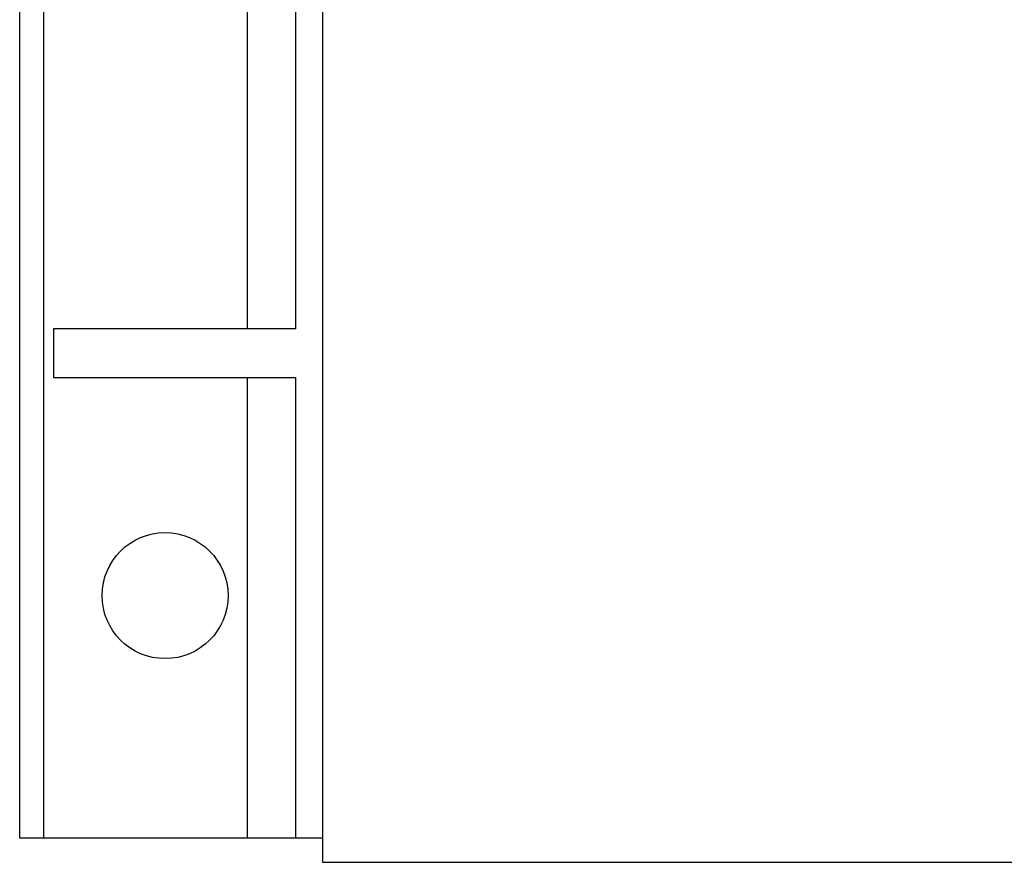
# Model space of a CAD drawing. Header units: millimetres. Extents: x 2494 to 4506, y 2243 to 4423.
# Tile 1 of 16: x 2494 to 2900, y 2623 to 2971. Entities that reach past the tile are written whole.
import ezdxf

# ---------------------------------------------------------------- set-up
doc = ezdxf.new("R2010")
doc.units = ezdxf.units.MM
doc.header["$LTSCALE"] = 2

msp = doc.modelspace()

# ---------------------------------------------------------------- linework, layer by layer
at = {"color": 7, "linetype": 'Continuous', "lineweight": 25}
for p, q in [((2618.56, 4363.36), (2618.56, 2623.36)), ((2493.56, 2633.36), (2493.56, 4353.36)), ((2503.56, 2633.36), (2503.56, 4353.36)), ((2607.56, 2843.36), (2607.56, 3183.36)), ((2607.56, 2843.36), (2507.56, 2843.36)), ((2507.56, 2843.36), (2507.56, 2823.36)), ((2507.56, 2823.36), (2607.56, 2823.36)), ((2607.56, 2633.36), (2607.56, 2823.36)), ((2503.56, 2633.36), (2493.56, 2633.36)), ((2587.56, 2633.36), (2503.56, 2633.36)), ((2607.56, 2633.36), (2587.56, 2633.36)), ((2618.56, 2633.36), (2607.56, 2633.36)), ((2618.56, 2623.36), (3200.16, 2623.36))]:
    msp.add_line(p, q, dxfattribs=at)
at = {"color": 8, "linetype": 'Continuous', "lineweight": 25}
for p, q in [((2587.56, 2843.36), (2587.56, 3183.36)), ((2587.56, 2633.36), (2587.56, 2823.36))]:
    msp.add_line(p, q, dxfattribs=at)
at = {"color": 7, "linetype": 'Continuous', "lineweight": 25}
msp.add_circle((2553.56, 2733.36), 26, dxfattribs=at)
msp.add_arc((3468.56, 3493.36), 693, 181.57108, 267.02226, dxfattribs=at)
msp.add_open_spline([(3467.94, 4418.25), (3427, 4414.01), (3386.26, 4407.02), (3325.87, 4392.42), (3305.86, 4386.87), (3266.17, 4374.39), (3246.51, 4367.44), (3188.63, 4344.51), (3151.34, 4326.45), (3079.94, 4285.25), (3045.82, 4262.1), (2981.22, 4210.99), (2950.71, 4183.01), (2893.93, 4122.73), (2867.69, 4090.45), (2820.26, 4022.4), (2799.06, 3986.63), (2762.16, 3912.61), (2746.49, 3874.38), (2720.88, 3796.13), (2710.94, 3756.09), (2696.95, 3674.74), (2692.89, 3633.45), (2691.65, 3581.45), (2691.58, 3571.02), (2691.89, 3550.2), (2692.28, 3539.81), (2694.09, 3508.77), (2696.18, 3488.22), (2705.02, 3427.17), (2714.35, 3387.25), (2751.92, 3271.08), (2789.8, 3198.4), (2864.2, 3100.76), (2891.88, 3070.14), (2952.13, 3013.91), (2984.72, 2988.32), (3019.25, 2965.76)], degree=3, knots=[0, 0, 0, 0, 0.0625, 0.0625, 0.09375, 0.09375, 0.125, 0.125, 0.1875, 0.1875, 0.25, 0.25, 0.3125, 0.3125, 0.375, 0.375, 0.4375, 0.4375, 0.5, 0.5, 0.5625, 0.5625, 0.625, 0.625, 0.640625, 0.640625, 0.65625, 0.65625, 0.6875, 0.6875, 0.75, 0.75, 0.875, 0.875, 0.9375, 0.9375, 1, 1, 1, 1], dxfattribs=at)

doc.saveas('drawing.dxf')
